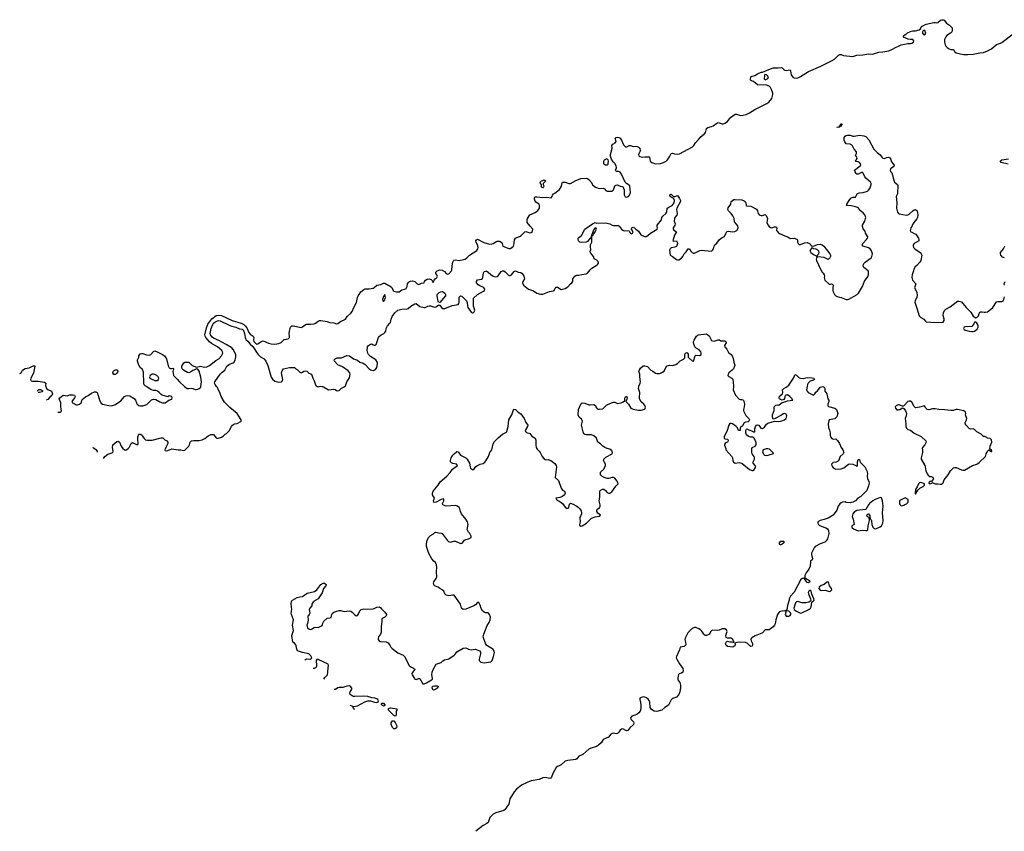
# Model space of a CAD drawing. Header units: inches. Extents: x 2106670 to 2322961, y 36024 to 224899.
# Tile 10 of 256: x 2126545 to 2141607, y 43194 to 55615. Entities that reach past the tile are written whole.
import ezdxf

# ---------------------------------------------------------------- set-up
doc = ezdxf.new("R2010")
doc.units = ezdxf.units.IN
doc.header["$MEASUREMENT"] = 0
for name, color, linetype in [('C1024', 7, 'Continuous'), ('C1025', 7, 'Continuous'), ('C1034', 7, 'Continuous'), ('C1035', 7, 'Continuous'), ('C1044', 7, 'Continuous'), ('C1045', 7, 'Continuous')]:
    doc.layers.add(name, color=color, linetype=linetype)

msp = doc.modelspace()

# ---------------------------------------------------------------- linework, layer by layer
at = {"layer": 'C1024', "color": 5}
for points, elevation in [([(2126852, 49952), (2126834, 49950), (2126810, 49932)], 40), ([(2126829, 49912), (2126830, 49912), (2126850, 49912), (2126890, 49925), (2126906, 49930), (2126866, 49950), (2126852, 49952)], 40), ([(2126943, 50000), (2126953, 49973), (2126976, 49956), (2127030, 49931), (2127039, 49919), (2127048, 49890), (2127038, 49862), (2127004, 49836), (2126978, 49802), (2126948, 49792)], 40), ([(2127131, 49606), (2127170, 49609), (2127179, 49621), (2127184, 49630), (2127173, 49690), (2127172, 49750), (2127151, 49810), (2127160, 49830), (2127210, 49867), (2127270, 49860), (2127310, 49874), (2127356, 49876), (2127382, 49870), (2127392, 49850), (2127385, 49830), (2127341, 49770), (2127351, 49750), (2127380, 49740), (2127410, 49722), (2127430, 49720), (2127459, 49730), (2127483, 49750), (2127500, 49800), (2127550, 49843), (2127590, 49862), (2127642, 49898), (2127690, 49917), (2127710, 49919), (2127730, 49910), (2127770, 49781), (2127790, 49747), (2127810, 49733), (2127910, 49708), (2127950, 49706), (2128010, 49726), (2128090, 49782), (2128150, 49846), (2128170, 49859), (2128190, 49862), (2128230, 49857), (2128295, 49815), (2128319, 49790), (2128331, 49750), (2128342, 49730), (2128366, 49710), (2128390, 49703), (2128430, 49705), (2128490, 49726), (2128563, 49797), (2128590, 49809), (2128630, 49804), (2128690, 49764), (2128729, 49751), (2128750, 49749), (2128770, 49753), (2128829, 49791), (2128874, 49806), (2128879, 49830), (2128870, 49849), (2128830, 49856), (2128810, 49842), (2128727, 49867), (2128710, 49877), (2128681, 49910), (2128654, 49930), (2128630, 49938), (2128590, 49939), (2128555, 49950), (2128490, 49998), (2128486, 50000)], 40), ([(2127828, 48901), (2127849, 48930), (2127895, 48965), (2127922, 48978), (2127970, 48991), (2127976, 49010), (2127966, 49070), (2127970, 49110), (2128030, 49157), (2128050, 49163), (2128070, 49151), (2128097, 49090), (2128124, 49050), (2128150, 49030), (2128170, 49026), (2128203, 49050), (2128218, 49070), (2128250, 49131), (2128270, 49146), (2128330, 49111), (2128350, 49111), (2128359, 49130), (2128352, 49190), (2128354, 49230), (2128370, 49271), (2128390, 49274), (2128410, 49263), (2128450, 49205), (2128470, 49186), (2128490, 49178), (2128570, 49178), (2128710, 49216), (2128736, 49216), (2128766, 49186), (2128798, 49170), (2128811, 49151), (2128810, 49128), (2128779, 49070), (2128765, 49030), (2128770, 49022), (2128790, 49019), (2128810, 49022), (2128870, 49046), (2128970, 49031), (2129010, 49031), (2129050, 49021), (2129070, 49025), (2129134, 49090), (2129144, 49110), (2129153, 49150), (2129172, 49168), (2129207, 49173), (2129290, 49173), (2129337, 49183), (2129377, 49203), (2129430, 49247), (2129470, 49266), (2129510, 49265), (2129550, 49216), (2129570, 49206), (2129630, 49225), (2129658, 49242), (2129689, 49271), (2129710, 49282), (2129750, 49325), (2129785, 49390), (2129801, 49410), (2129830, 49428), (2129870, 49437), (2129930, 49463), (2129935, 49470), (2129933, 49490), (2129870, 49587), (2129759, 49679), (2129679, 49759), (2129626, 49846), (2129607, 49910), (2129586, 49946), (2129570, 49985), (2129558, 50000)], 20), ([(2129068, 50000), (2129085, 49985), (2129109, 49969), (2129130, 49968), (2129170, 49976), (2129193, 49973), (2129230, 49957), (2129250, 49955), (2129270, 49960), (2129291, 49970), (2129314, 49990), (2129315, 50000)], 40), ([(2127664, 49065), (2127670, 49066), (2127710, 49035), (2127729, 49009), (2127731, 48998)], 20)]:
    msp.add_lwpolyline(points, dxfattribs=dict(at, elevation=elevation))
at = {"layer": 'C1025', "color": 5}
for points, elevation in [([(2129315, 50000), (2129324, 50070), (2129323, 50110), (2129316, 50144), (2129290, 50237), (2129270, 50264), (2129250, 50269), (2129211, 50250), (2129193, 50247), (2129150, 50213), (2129130, 50210), (2129110, 50215), (2129050, 50250), (2129030, 50273), (2129024, 50290), (2129026, 50310), (2129055, 50365), (2129070, 50372), (2129114, 50374), (2129130, 50373), (2129145, 50365), (2129181, 50321), (2129250, 50295), (2129310, 50311), (2129370, 50299), (2129410, 50303), (2129450, 50323), (2129543, 50397), (2129590, 50427), (2129631, 50470), (2129651, 50510), (2129648, 50530), (2129635, 50550), (2129570, 50610), (2129480, 50660), (2129446, 50686), (2129391, 50751), (2129380, 50770), (2129376, 50790), (2129402, 50898), (2129425, 50955), (2129484, 51036), (2129550, 51087), (2129590, 51094), (2129630, 51086), (2129794, 51010), (2129932, 50972), (2129972, 50952), (2130000, 50922)], 40), ([(2129558, 50000), (2129534, 50030), (2129525, 50050), (2129528, 50070), (2129610, 50190), (2129641, 50219), (2129685, 50250), (2129714, 50310), (2129757, 50343), (2129810, 50364), (2129824, 50376), (2129843, 50410), (2129853, 50450), (2129850, 50490), (2129810, 50567), (2129790, 50592), (2129706, 50646), (2129590, 50706), (2129510, 50740), (2129490, 50754), (2129463, 50790), (2129460, 50810), (2129476, 50890), (2129497, 50950), (2129511, 50970), (2129530, 50986), (2129570, 51008), (2129590, 51010), (2129610, 51006), (2129750, 50938), (2129790, 50923), (2129850, 50910), (2129906, 50886), (2129950, 50878), (2129960, 50870), (2129972, 50850), (2129985, 50810), (2129992, 50750), (2130000, 50734)], 20), ([(2128486, 50000), (2128466, 50010), (2128450, 50026), (2128442, 50050), (2128440, 50220), (2128422, 50262), (2128390, 50294), (2128365, 50330), (2128345, 50390), (2128346, 50410), (2128369, 50450), (2128369, 50470), (2128390, 50501), (2128410, 50507), (2128430, 50507), (2128486, 50486), (2128530, 50482), (2128550, 50491), (2128590, 50535), (2128610, 50546), (2128650, 50533), (2128731, 50490), (2128759, 50470), (2128790, 50423), (2128817, 50317), (2128830, 50286), (2128850, 50275), (2128870, 50275), (2128890, 50281), (2128897, 50277), (2128899, 50270), (2128886, 50230), (2128898, 50170), (2128922, 50142), (2128955, 50115), (2128990, 50070), (2129068, 50000)], 40), ([(2126545, 50201), (2126569, 50210), (2126590, 50250), (2126630, 50275), (2126690, 50285), (2126750, 50319), (2126775, 50315), (2126778, 50310), (2126756, 50204), (2126713, 50130), (2126711, 50110), (2126723, 50090), (2126743, 50083), (2126830, 50082), (2126926, 50066), (2126944, 50050), (2126939, 50010), (2126943, 50000)], 40)]:
    msp.add_lwpolyline(points, dxfattribs=dict(at, elevation=elevation))
at = {"layer": 'C1025', "color": 5, "elevation": 40}
for points in [[(2128010, 50186), (2127987, 50187), (2127970, 50212), (2127975, 50230), (2127990, 50247), (2128010, 50257), (2128030, 50257), (2128041, 50250), (2128046, 50230), (2128030, 50204)], [(2128590, 50189), (2128570, 50189), (2128541, 50170), (2128531, 50150), (2128535, 50135), (2128556, 50116), (2128610, 50091), (2128650, 50094), (2128669, 50110), (2128672, 50130), (2128664, 50150), (2128645, 50170), (2128610, 50187)]]:
    msp.add_lwpolyline(points, close=True, dxfattribs=at)
at = {"layer": 'C1034', "color": 5, "elevation": 20}
for points in [[(2130908, 45811), (2130915, 45825), (2130930, 45833), (2130991, 45829), (2131004, 45836), (2131012, 45850), (2131000, 45880), (2130970, 45911), (2130870, 45930), (2130809, 45949), (2130797, 45957), (2130783, 45983), (2130776, 46030), (2130769, 46049), (2130750, 46071), (2130723, 46090), (2130706, 46190), (2130735, 46265), (2130716, 46350), (2130736, 46430), (2130703, 46510), (2130699, 46530), (2130707, 46590), (2130696, 46670), (2130705, 46715), (2130716, 46730), (2130790, 46772), (2130830, 46783), (2130870, 46785), (2130944, 46836), (2131056, 46864), (2131091, 46890), (2131151, 46970), (2131189, 46989), (2131210, 46989), (2131235, 46970), (2131228, 46950), (2131194, 46910), (2131170, 46841), (2131110, 46751), (2131039, 46710), (2131015, 46670), (2131014, 46646), (2130982, 46610), (2130975, 46590), (2130982, 46530), (2130975, 46510), (2130961, 46499), (2130954, 46486), (2130956, 46424), (2130946, 46374), (2130935, 46350), (2130946, 46310), (2130968, 46290), (2130990, 46282), (2131010, 46288), (2131050, 46314), (2131070, 46317), (2131110, 46314), (2131163, 46337), (2131176, 46350), (2131179, 46370), (2131199, 46410), (2131250, 46458), (2131290, 46459), (2131310, 46468), (2131318, 46510), (2131329, 46531), (2131350, 46549), (2131380, 46560), (2131430, 46572), (2131451, 46571), (2131510, 46557), (2131590, 46566), (2131610, 46563), (2131633, 46550), (2131670, 46505), (2131690, 46493), (2131710, 46499), (2131721, 46510), (2131750, 46569), (2131770, 46589), (2131810, 46596), (2131870, 46593), (2131950, 46598), (2131970, 46602), (2131986, 46614), (2132010, 46622), (2132050, 46629), (2132070, 46615), (2132079, 46599), (2132129, 46550), (2132155, 46510), (2132149, 46490), (2132129, 46471), (2132089, 46451), (2132084, 46436), (2132085, 46405), (2132073, 46330), (2132077, 46243), (2132063, 46210), (2132033, 46170), (2132027, 46150), (2132030, 46128), (2132042, 46110), (2132061, 46101), (2132152, 46092), (2132180, 46080), (2132214, 46034), (2132224, 46010), (2132244, 45990), (2132330, 45925), (2132409, 45889), (2132430, 45868), (2132502, 45730), (2132529, 45710), (2132568, 45690), (2132593, 45670), (2132562, 45638), (2132544, 45610), (2132547, 45590), (2132582, 45530), (2132590, 45521), (2132610, 45516), (2132646, 45534), (2132665, 45530), (2132713, 45453), (2132730, 45449), (2132770, 45464), (2132846, 45510), (2132858, 45522), (2132861, 45530), (2132848, 45590), (2132855, 45630), (2132870, 45669), (2132916, 45750), (2132930, 45759), (2132990, 45775), (2133019, 45801), (2133044, 45816), (2133110, 45834), (2133191, 45890), (2133211, 45910), (2133230, 45939), (2133330, 45998), (2133370, 46003), (2133410, 45981), (2133450, 45972), (2133510, 45981), (2133530, 45977), (2133577, 45957), (2133593, 45933), (2133594, 45910), (2133576, 45830), (2133576, 45810), (2133587, 45790), (2133601, 45781), (2133650, 45770), (2133751, 45789), (2133774, 45806), (2133794, 45870), (2133806, 45930), (2133804, 45950), (2133790, 45975), (2133770, 45990), (2133705, 46025), (2133684, 46044), (2133671, 46070), (2133636, 46170), (2133643, 46210), (2133698, 46342), (2133726, 46390), (2133742, 46430), (2133746, 46470), (2133730, 46511), (2133710, 46535), (2133670, 46539), (2133650, 46546), (2133626, 46566), (2133605, 46605), (2133590, 46656), (2133570, 46695), (2133550, 46694), (2133519, 46661), (2133490, 46642), (2133370, 46594), (2133330, 46588), (2133305, 46610), (2133286, 46670), (2133190, 46806), (2133170, 46808), (2133110, 46800), (2133071, 46810), (2133051, 46830), (2133031, 46870), (2133010, 46891), (2132970, 46911), (2132948, 46928), (2132892, 46952), (2132881, 46970), (2132876, 46990), (2132878, 47010), (2132915, 47065), (2132925, 47090), (2132919, 47170), (2132926, 47230), (2132921, 47270), (2132906, 47306), (2132878, 47330), (2132850, 47365), (2132804, 47444), (2132770, 47550), (2132767, 47593), (2132778, 47650), (2132805, 47695), (2132830, 47722), (2132873, 47747), (2132890, 47764), (2132910, 47773), (2132950, 47761), (2132990, 47759), (2133010, 47752), (2133082, 47650), (2133107, 47627), (2133130, 47621), (2133185, 47635), (2133210, 47635), (2133290, 47599), (2133314, 47606), (2133351, 47649), (2133370, 47659), (2133411, 47669), (2133452, 47688), (2133452, 47710), (2133431, 47751), (2133412, 47770), (2133392, 47812), (2133403, 47890), (2133395, 47930), (2133370, 47970), (2133303, 48050), (2133286, 48086), (2133276, 48130), (2133267, 48150), (2133241, 48170), (2133210, 48178), (2133070, 48172), (2133026, 48186), (2133019, 48190), (2133015, 48210), (2133034, 48250), (2133035, 48270), (2133030, 48282), (2132990, 48274), (2132914, 48230), (2132885, 48225), (2132879, 48230), (2132877, 48250), (2132888, 48290), (2132861, 48341), (2132858, 48370), (2132870, 48397), (2132893, 48430), (2132947, 48490), (2132976, 48544), (2133077, 48630), (2133130, 48684), (2133166, 48734), (2133242, 48790), (2133225, 48810), (2133170, 48824), (2133153, 48833), (2133137, 48850), (2133133, 48870), (2133144, 48910), (2133170, 48949), (2133190, 48973), (2133230, 49004), (2133250, 49002), (2133290, 48950), (2133369, 48910), (2133389, 48890), (2133426, 48830), (2133434, 48770), (2133442, 48750), (2133470, 48729), (2133490, 48729), (2133524, 48776), (2133546, 48794), (2133587, 48813), (2133636, 48824), (2133659, 48841), (2133677, 48863), (2133716, 48930), (2133737, 48990), (2133767, 49033), (2133775, 49050), (2133790, 49122), (2133810, 49157), (2133865, 49215), (2133930, 49274), (2133990, 49302), (2133996, 49310), (2134015, 49390), (2134030, 49489), (2134074, 49566), (2134097, 49643), (2134106, 49654), (2134130, 49649), (2134170, 49610), (2134210, 49582), (2134260, 49510), (2134288, 49448), (2134310, 49424), (2134317, 49410), (2134315, 49390), (2134279, 49330), (2134285, 49310), (2134298, 49298), (2134350, 49281), (2134381, 49241), (2134429, 49210), (2134439, 49179), (2134438, 49110), (2134446, 49066), (2134461, 49041), (2134490, 49014), (2134508, 48990), (2134538, 48930), (2134570, 48892), (2134584, 48884), (2134610, 48880), (2134630, 48886), (2134670, 48871), (2134730, 48822), (2134753, 48790), (2134755, 48770), (2134738, 48610), (2134785, 48565), (2134830, 48443), (2134850, 48416), (2134877, 48397), (2134888, 48370), (2134878, 48342), (2134850, 48316), (2134810, 48302), (2134746, 48290), (2134758, 48270), (2134788, 48250), (2134810, 48242), (2134849, 48209), (2134890, 48154), (2134910, 48139), (2134930, 48139), (2134945, 48150), (2134958, 48202), (2134970, 48214), (2135010, 48201), (2135069, 48170), (2135090, 48156), (2135116, 48130), (2135136, 48096), (2135139, 48070), (2135137, 48050), (2135112, 47990), (2135117, 47930), (2135106, 47890), (2135114, 47874), (2135130, 47866), (2135150, 47869), (2135216, 47910), (2135290, 47987), (2135350, 48007), (2135410, 48017), (2135431, 48030), (2135390, 48062), (2135372, 48090), (2135372, 48110), (2135390, 48130), (2135414, 48146), (2135426, 48170), (2135427, 48190), (2135412, 48230), (2135409, 48250), (2135421, 48310), (2135418, 48390), (2135427, 48410), (2135461, 48430), (2135481, 48430), (2135506, 48410), (2135530, 48378), (2135550, 48367), (2135570, 48367), (2135602, 48390), (2135665, 48475), (2135701, 48510), (2135687, 48550), (2135650, 48597), (2135630, 48607), (2135610, 48607), (2135550, 48591), (2135530, 48593), (2135485, 48610), (2135452, 48630), (2135432, 48650), (2135432, 48690), (2135483, 48737), (2135505, 48790), (2135504, 48810), (2135476, 48870), (2135479, 48890), (2135510, 48920), (2135606, 48970), (2135614, 48990), (2135607, 49010), (2135590, 49036), (2135530, 49053), (2135496, 49070), (2135466, 49090), (2135430, 49126), (2135391, 49150), (2135371, 49211), (2135328, 49248), (2135290, 49263), (2135210, 49259), (2135190, 49266), (2135177, 49277), (2135165, 49305), (2135138, 49410), (2135156, 49470), (2135139, 49499), (2135103, 49530), (2135091, 49550), (2135087, 49570), (2135091, 49650), (2135127, 49730), (2135151, 49749), (2135190, 49746), (2135250, 49722), (2135270, 49719), (2135330, 49725), (2135352, 49712), (2135362, 49682), (2135380, 49660), (2135394, 49654), (2135413, 49653), (2135463, 49657), (2135524, 49716), (2135599, 49750), (2135630, 49760), (2135650, 49760), (2135690, 49739), (2135747, 49753), (2135774, 49766), (2135798, 49782), (2135802, 49790), (2135803, 49823), (2135810, 49841), (2135830, 49851), (2135838, 49830), (2135835, 49805), (2135818, 49770), (2135830, 49762), (2135856, 49730), (2135895, 49670), (2135932, 49652), (2136010, 49639), (2136050, 49638), (2136107, 49653), (2136116, 49684), (2136108, 49710), (2136093, 49730), (2136050, 49767), (2136028, 49810), (2136024, 49830), (2136031, 49911), (2136013, 49970), (2136016, 50000)], [(2131097, 50000), (2131110, 49996), (2131126, 50000)], [(2131179, 50000), (2131190, 49996), (2131270, 49951), (2131350, 49961), (2131370, 49956), (2131390, 49941), (2131410, 49936), (2131430, 49941), (2131466, 49974), (2131510, 49995), (2131516, 50000)], [(2138591, 50000), (2138581, 49950), (2138589, 49929), (2138608, 49910), (2138690, 49869), (2138710, 49888), (2138725, 49915), (2138750, 49935), (2138790, 49989), (2138810, 49997), (2138830, 49999), (2138853, 49993), (2138859, 49970), (2138861, 49930), (2138894, 49890), (2138909, 49810), (2138923, 49790), (2138924, 49770), (2138909, 49729), (2138906, 49706), (2138917, 49697), (2139015, 49670), (2139039, 49650), (2139062, 49590), (2139043, 49537), (2139025, 49515), (2139013, 49507), (2138929, 49491), (2138923, 49477), (2138914, 49430), (2138915, 49375), (2138932, 49332), (2138944, 49290), (2138944, 49250), (2138949, 49230), (2138970, 49204), (2138990, 49197), (2139030, 49198), (2139057, 49177), (2139085, 49130), (2139113, 49070), (2139139, 49030), (2139153, 48990), (2139142, 48970), (2139094, 48930), (2139070, 48865), (2139037, 48843), (2138990, 48836), (2138978, 48830), (2138962, 48810), (2138968, 48790), (2138978, 48770), (2138990, 48758), (2139030, 48738), (2139110, 48742), (2139150, 48755), (2139226, 48814), (2139242, 48818), (2139290, 48813), (2139334, 48794), (2139350, 48778), (2139362, 48790), (2139361, 48850), (2139370, 48886), (2139390, 48886), (2139401, 48841), (2139473, 48770), (2139504, 48710), (2139512, 48672), (2139509, 48630), (2139515, 48590), (2139534, 48554), (2139540, 48520), (2139530, 48481), (2139502, 48410), (2139490, 48394), (2139410, 48316), (2139367, 48293), (2139330, 48251), (2139290, 48231), (2139250, 48221), (2139190, 48227), (2139170, 48236), (2139130, 48231), (2139110, 48223), (2139090, 48207), (2139064, 48170), (2139043, 48110), (2138989, 48031), (2138914, 47986), (2138850, 47964), (2138789, 47951), (2138755, 47930), (2138754, 47910), (2138764, 47890), (2138777, 47877), (2138803, 47863), (2138878, 47838), (2138903, 47823), (2138914, 47810), (2138919, 47790), (2138921, 47750), (2138904, 47670), (2138883, 47637), (2138860, 47620), (2138790, 47593), (2138714, 47550), (2138697, 47530), (2138659, 47450), (2138657, 47430), (2138674, 47366), (2138668, 47350), (2138644, 47330), (2138639, 47250), (2138616, 47204), (2138574, 47150), (2138555, 47110), (2138558, 47078), (2138567, 47067), (2138618, 47038), (2138625, 47030), (2138633, 47010), (2138610, 46996), (2138590, 47004), (2138544, 47064), (2138530, 47066), (2138518, 47062), (2138495, 47045), (2138390, 46856), (2138335, 46790), (2138318, 46750), (2138315, 46730), (2138289, 46651), (2138278, 46582), (2138256, 46564), (2138246, 46566), (2138184, 46556), (2138168, 46552), (2138158, 46542), (2138138, 46510), (2138110, 46430), (2138103, 46370), (2138094, 46350), (2138070, 46323), (2138010, 46279), (2137950, 46275), (2137910, 46233), (2137896, 46224), (2137794, 46186), (2137743, 46157), (2137734, 46146), (2137729, 46130), (2137733, 46110), (2137754, 46070), (2137756, 46050), (2137750, 46029), (2137730, 46023), (2137712, 46030), (2137672, 46072), (2137650, 46085), (2137552, 46088), (2137516, 46084), (2137486, 46074), (2137489, 46050), (2137483, 46030), (2137455, 46010), (2137370, 46021), (2137350, 46038), (2137342, 46070), (2137350, 46089), (2137361, 46099), (2137370, 46104), (2137410, 46095), (2137435, 46095), (2137452, 46088), (2137474, 46086), (2137474, 46090), (2137462, 46102), (2137452, 46130), (2137431, 46151), (2137370, 46151), (2137350, 46162), (2137346, 46190), (2137365, 46250), (2137364, 46264), (2137357, 46277), (2137334, 46290), (2137290, 46291), (2137246, 46274), (2137212, 46268), (2137150, 46273), (2137131, 46269), (2137111, 46249), (2137096, 46210), (2137050, 46189), (2137030, 46192), (2137010, 46212), (2136979, 46259), (2136959, 46279), (2136935, 46295), (2136890, 46313), (2136870, 46315), (2136830, 46299), (2136764, 46230), (2136724, 46150), (2136719, 46130), (2136732, 46090), (2136733, 46050), (2136710, 46023), (2136650, 46010), (2136640, 45970), (2136592, 45870), (2136589, 45850), (2136597, 45830), (2136637, 45757), (2136687, 45687), (2136695, 45655), (2136690, 45630), (2136670, 45613), (2136635, 45605), (2136624, 45596), (2136612, 45548), (2136612, 45510), (2136643, 45470), (2136656, 45430), (2136656, 45396), (2136645, 45330), (2136627, 45290), (2136590, 45248), (2136530, 45224), (2136510, 45208), (2136470, 45124), (2136413, 45087), (2136370, 45049), (2136350, 45041), (2136290, 45029), (2136250, 45032), (2136210, 45059), (2136189, 45089), (2136183, 45170), (2136174, 45194), (2136158, 45218), (2136135, 45235), (2136110, 45247), (2136086, 45250), (2136050, 45243), (2136034, 45230), (2136030, 45210), (2136043, 45163), (2136046, 45130), (2136045, 45070), (2136035, 45030), (2136015, 45005), (2135990, 44988), (2135970, 44976), (2135910, 44954), (2135898, 44942), (2135891, 44930), (2135896, 44910), (2135934, 44870), (2135942, 44850), (2135933, 44830), (2135881, 44779), (2135850, 44738), (2135830, 44732), (2135770, 44761), (2135750, 44759), (2135730, 44744), (2135709, 44711), (2135690, 44692), (2135670, 44688), (2135630, 44695), (2135608, 44692), (2135590, 44680), (2135550, 44634), (2135470, 44599), (2135441, 44550), (2135397, 44510), (2135370, 44494), (2135270, 44461), (2135250, 44449), (2135157, 44370), (2135097, 44343), (2135070, 44302), (2135050, 44293), (2134930, 44278), (2134890, 44266), (2134830, 44212), (2134810, 44199), (2134773, 44187), (2134752, 44168), (2134699, 44081), (2134680, 44020), (2134670, 44007), (2134650, 44003), (2134590, 44016), (2134550, 44011), (2134490, 43985), (2134370, 43966), (2134310, 43943), (2134221, 43899), (2134143, 43837), (2134110, 43799), (2134045, 43690), (2134029, 43610), (2133997, 43570), (2133973, 43530), (2133949, 43510), (2133830, 43479), (2133786, 43454), (2133735, 43405), (2133709, 43330), (2133690, 43313), (2133636, 43284), (2133523, 43194)], [(2137462, 50000), (2137461, 49950), (2137494, 49870), (2137550, 49809), (2137570, 49803), (2137590, 49803), (2137616, 49790), (2137633, 49730), (2137629, 49690), (2137617, 49650), (2137619, 49630), (2137655, 49555), (2137701, 49510), (2137708, 49490), (2137700, 49470), (2137690, 49462), (2137650, 49456), (2137630, 49447), (2137600, 49400), (2137568, 49370), (2137566, 49330), (2137550, 49326), (2137542, 49330), (2137526, 49370), (2137503, 49390), (2137450, 49428), (2137430, 49437), (2137410, 49436), (2137393, 49407), (2137366, 49330), (2137319, 49230), (2137322, 49210), (2137330, 49198), (2137370, 49197), (2137379, 49190), (2137384, 49170), (2137370, 49151), (2137340, 49140), (2137326, 49114), (2137325, 49105), (2137348, 49050), (2137349, 49030), (2137439, 48930), (2137449, 48909), (2137453, 48870), (2137464, 48844), (2137490, 48830), (2137550, 48837), (2137590, 48826), (2137710, 48729), (2137750, 48714), (2137765, 48715), (2137777, 48723), (2137805, 48770), (2137798, 48790), (2137766, 48830), (2137767, 48850), (2137784, 48890), (2137787, 48910), (2137781, 48930), (2137751, 48970), (2137745, 48990), (2137746, 49054), (2137752, 49068), (2137794, 49090), (2137810, 49106), (2137813, 49147), (2137777, 49217), (2137765, 49225), (2137730, 49226), (2137695, 49235), (2137663, 49263), (2137651, 49290), (2137651, 49330), (2137662, 49350), (2137670, 49355), (2137699, 49339), (2137757, 49317), (2137770, 49309), (2137790, 49306), (2137791, 49351), (2137799, 49390), (2137818, 49410), (2137830, 49414), (2137850, 49409), (2137883, 49363), (2137910, 49359), (2137941, 49379), (2137970, 49425), (2137990, 49441), (2138090, 49469), (2138150, 49467), (2138190, 49473), (2138245, 49490), (2138270, 49509), (2138278, 49550), (2138276, 49570), (2138270, 49579), (2138250, 49588), (2138230, 49583), (2138190, 49555), (2138110, 49514), (2138090, 49505), (2138070, 49502), (2138062, 49530), (2138060, 49570), (2138086, 49634), (2138085, 49690), (2138110, 49717), (2138130, 49719), (2138150, 49714), (2138162, 49718), (2138210, 49754), (2138265, 49770), (2138290, 49784), (2138374, 49790), (2138362, 49802), (2138362, 49810), (2138326, 49850), (2138290, 49875), (2138269, 49871), (2138256, 49864), (2138245, 49815), (2138236, 49804), (2138210, 49791), (2138181, 49801), (2138170, 49811), (2138162, 49830), (2138170, 49854), (2138214, 49890), (2138218, 49910), (2138212, 49950), (2138232, 49970), (2138270, 49989), (2138283, 50000)], [(2140000, 49718), (2139990, 49718), (2139958, 49710), (2139938, 49690), (2139942, 49670), (2139965, 49645), (2139984, 49644), (2140000, 49648)], [(2131196, 45523), (2131211, 45550), (2131244, 45576), (2131255, 45590), (2131261, 45630), (2131262, 45698), (2131271, 45730), (2131265, 45750), (2131110, 45821), (2131090, 45822), (2131078, 45810), (2131086, 45730), (2131083, 45710), (2131070, 45695), (2131050, 45686), (2131035, 45684)], [(2131593, 45125), (2131610, 45118), (2131650, 45106), (2131710, 45116), (2131823, 45177), (2131870, 45193), (2131912, 45192), (2131975, 45170), (2132010, 45165), (2132027, 45173), (2132034, 45190), (2132024, 45210), (2132010, 45219), (2131978, 45230), (2131930, 45238), (2131870, 45257), (2131810, 45261), (2131670, 45256), (2131650, 45258), (2131630, 45267), (2131602, 45290), (2131593, 45310), (2131599, 45330), (2131623, 45357), (2131627, 45370), (2131624, 45384), (2131608, 45408), (2131590, 45418), (2131550, 45416), (2131490, 45396), (2131430, 45394), (2131410, 45387), (2131375, 45365), (2131355, 45363)], [(2131665, 45053), (2131656, 45076), (2131644, 45084), (2131634, 45084)]]:
    msp.add_lwpolyline(points, dxfattribs=at)
for points in [[(2137962, 48942), (2137946, 48946), (2137934, 48954), (2137915, 48990), (2137916, 49024), (2137922, 49038), (2137969, 49051), (2137990, 49052), (2138010, 49045), (2138065, 48990), (2138070, 48969), (2137990, 48946)], [(2139710, 48302), (2139630, 48270), (2139595, 48250), (2139543, 48210), (2139528, 48190), (2139490, 48118), (2139390, 48109), (2139350, 48101), (2139310, 48077), (2139289, 48050), (2139280, 48010), (2139294, 47970), (2139311, 47890), (2139274, 47870), (2139272, 47850), (2139280, 47840), (2139301, 47821), (2139370, 47793), (2139430, 47805), (2139490, 47795), (2139510, 47796), (2139518, 47810), (2139526, 47870), (2139546, 47950), (2139538, 47990), (2139509, 48010), (2139502, 48030), (2139510, 48042), (2139526, 48050), (2139530, 48050), (2139550, 48022), (2139557, 47977), (2139570, 47962), (2139573, 47950), (2139578, 47890), (2139597, 47850), (2139612, 47832), (2139630, 47824), (2139650, 47826), (2139709, 47851), (2139729, 47871), (2139749, 47910), (2139755, 47950), (2139745, 48070), (2139756, 48170), (2139743, 48250), (2139730, 48297)], [(2138190, 47578), (2138180, 47580), (2138168, 47588), (2138168, 47610), (2138190, 47634), (2138230, 47634), (2138234, 47630), (2138234, 47610), (2138210, 47588)], [(2138910, 47010), (2138890, 47008), (2138850, 46971), (2138805, 46955), (2138775, 46930), (2138771, 46910), (2138790, 46884), (2138810, 46878), (2138870, 46886), (2138910, 46868), (2138930, 46865), (2138950, 46869), (2138969, 46890), (2138964, 46910), (2138935, 46950), (2138924, 46990)], [(2138630, 46883), (2138615, 46870), (2138607, 46850), (2138611, 46830), (2138641, 46750), (2138645, 46730), (2138642, 46718), (2138618, 46702), (2138570, 46689), (2138509, 46689), (2138450, 46709), (2138430, 46708), (2138411, 46689), (2138390, 46626), (2138386, 46610), (2138391, 46590), (2138418, 46570), (2138490, 46531), (2138510, 46535), (2138530, 46547), (2138619, 46590), (2138643, 46610), (2138654, 46630), (2138661, 46699), (2138696, 46730), (2138695, 46750), (2138661, 46821), (2138652, 46870)], [(2138273, 46567), (2138264, 46556), (2138266, 46550), (2138256, 46510), (2138270, 46487), (2138310, 46484), (2138330, 46497), (2138339, 46510), (2138341, 46530), (2138310, 46561)], [(2132870, 45356), (2132853, 45390), (2132859, 45410), (2132870, 45417), (2132890, 45419), (2132930, 45419), (2132950, 45411), (2132941, 45390), (2132910, 45368), (2132890, 45357)], [(2132110, 45109), (2132079, 45130), (2132082, 45150), (2132090, 45156), (2132110, 45155), (2132131, 45130), (2132125, 45115)], [(2132290, 44958), (2132270, 44964), (2132201, 45030), (2132186, 45050), (2132189, 45071), (2132219, 45081), (2132312, 45070), (2132312, 45050), (2132305, 45030), (2132304, 44976), (2132298, 44962)], [(2132290, 44761), (2132270, 44764), (2132250, 44782), (2132230, 44828), (2132230, 44854), (2132250, 44882), (2132270, 44882), (2132290, 44858), (2132313, 44810), (2132310, 44778)]]:
    msp.add_lwpolyline(points, close=True, dxfattribs=at)
at = {"layer": 'C1035', "color": 5}
for points, elevation in [([(2130000, 50922), (2130020, 50900), (2130050, 50827), (2130070, 50804), (2130116, 50770), (2130125, 50750), (2130123, 50710), (2130129, 50690), (2130150, 50664), (2130170, 50649), (2130190, 50654), (2130237, 50690), (2130270, 50698), (2130350, 50663), (2130393, 50653), (2130450, 50650), (2130510, 50660), (2130544, 50676), (2130590, 50718), (2130650, 50733), (2130670, 50750), (2130674, 50770), (2130667, 50813), (2130671, 50850), (2130690, 50910), (2130710, 50927), (2130730, 50931), (2130850, 50905), (2130870, 50914), (2130910, 50947), (2130926, 50954), (2130994, 50954), (2131050, 50961), (2131071, 50969), (2131110, 51001), (2131130, 51010), (2131150, 51013), (2131250, 50995), (2131290, 50981), (2131350, 50975), (2131390, 50962), (2131410, 50964), (2131450, 50994), (2131529, 51030), (2131555, 51070), (2131610, 51121), (2131630, 51151), (2131654, 51210), (2131695, 51285), (2131710, 51362), (2131721, 51390), (2131739, 51410), (2131763, 51450), (2131810, 51488), (2131830, 51497), (2131890, 51498), (2131950, 51506), (2131970, 51516), (2132010, 51551), (2132070, 51561), (2132110, 51582), (2132130, 51582), (2132226, 51526), (2132236, 51516), (2132257, 51470), (2132270, 51461), (2132310, 51452), (2132348, 51452), (2132390, 51479), (2132438, 51490), (2132457, 51503), (2132474, 51530), (2132479, 51570), (2132489, 51590), (2132509, 51610), (2132525, 51615), (2132556, 51616), (2132589, 51609), (2132623, 51570), (2132650, 51562), (2132690, 51583), (2132730, 51587), (2132737, 51610), (2132755, 51630), (2132778, 51642), (2132810, 51648), (2132840, 51640), (2132851, 51630), (2132870, 51591), (2132887, 51630), (2132902, 51650), (2132926, 51670), (2132935, 51690), (2132926, 51710), (2132909, 51730), (2132911, 51750), (2132931, 51770), (2132970, 51785), (2133010, 51783), (2133041, 51761), (2133070, 51729), (2133090, 51719), (2133110, 51725), (2133150, 51769), (2133156, 51784), (2133160, 51850), (2133170, 51902), (2133186, 51934), (2133210, 51938), (2133270, 51930), (2133290, 51932), (2133361, 51950), (2133387, 51970), (2133427, 52013), (2133538, 52082), (2133554, 52106), (2133557, 52130), (2133553, 52153), (2133526, 52210), (2133522, 52230), (2133532, 52248), (2133550, 52254), (2133643, 52203), (2133730, 52181), (2133770, 52182), (2133790, 52189), (2133830, 52216), (2133850, 52224), (2133883, 52223), (2133911, 52210), (2133923, 52190), (2133936, 52150), (2134030, 52111), (2134050, 52112), (2134074, 52126), (2134098, 52150), (2134109, 52191), (2134107, 52207), (2134114, 52246), (2134130, 52271), (2134150, 52283), (2134190, 52295), (2134216, 52310), (2134270, 52367), (2134290, 52371), (2134350, 52353), (2134370, 52359), (2134389, 52371), (2134394, 52410), (2134353, 52453), (2134309, 52510), (2134306, 52546), (2134312, 52570), (2134351, 52629), (2134430, 52666), (2134470, 52697), (2134496, 52730), (2134499, 52770), (2134491, 52791), (2134443, 52823), (2134430, 52838), (2134419, 52870), (2134418, 52890), (2134423, 52897), (2134435, 52905), (2134454, 52906), (2134550, 52891), (2134610, 52901), (2134675, 52890), (2134689, 52910), (2134694, 52930), (2134709, 52950), (2134730, 52959), (2134804, 53016), (2134830, 53058), (2134839, 53090), (2134841, 53119), (2134850, 53130), (2134890, 53127), (2134947, 53107), (2134970, 53108), (2135050, 53156), (2135091, 53171), (2135130, 53182), (2135211, 53191), (2135230, 53185), (2135252, 53170), (2135290, 53122), (2135306, 53086), (2135351, 53051), (2135410, 53031), (2135470, 53038), (2135490, 53025), (2135510, 53002), (2135532, 52992), (2135588, 52988), (2135610, 52991), (2135627, 53013), (2135649, 53070), (2135670, 53083), (2135690, 53085), (2135730, 53065), (2135770, 53062), (2135791, 53010), (2135792, 52932), (2135805, 52905), (2135830, 52901), (2135858, 52910), (2135873, 52927), (2135889, 52970), (2135878, 53070), (2135870, 53081), (2135829, 53109), (2135809, 53129), (2135750, 53250), (2135730, 53281), (2135710, 53291), (2135673, 53293), (2135663, 53303), (2135659, 53310), (2135673, 53347), (2135670, 53377), (2135650, 53412), (2135621, 53441), (2135599, 53479), (2135584, 53524), (2135585, 53550), (2135609, 53650), (2135602, 53690), (2135616, 53710), (2135653, 53730), (2135667, 53750), (2135665, 53770), (2135655, 53790), (2135668, 53810), (2135690, 53816), (2135710, 53813), (2135730, 53801), (2135750, 53773), (2135781, 53701), (2135810, 53669), (2135833, 53667), (2135870, 53687), (2135890, 53690), (2135930, 53675), (2135970, 53679), (2135990, 53675), (2136020, 53660), (2136031, 53651), (2136037, 53610), (2136034, 53590), (2136013, 53550), (2136017, 53530), (2136030, 53521), (2136070, 53513), (2136110, 53518), (2136174, 53514), (2136179, 53510), (2136189, 53449), (2136216, 53430), (2136270, 53409), (2136350, 53415), (2136393, 53430), (2136433, 53450), (2136453, 53470), (2136486, 53514), (2136513, 53567), (2136530, 53572), (2136563, 53563), (2136610, 53557), (2136638, 53562), (2136837, 53670), (2136859, 53690), (2136883, 53730), (2136936, 53784), (2136970, 53826), (2136984, 53836), (2136990, 53852), (2137010, 53854), (2137034, 53890), (2137053, 53950), (2137070, 53967), (2137130, 53979), (2137152, 53988), (2137210, 54031), (2137230, 54041), (2137290, 54021), (2137310, 54023), (2137330, 54031), (2137370, 54056), (2137420, 54120), (2137489, 54171), (2137511, 54171), (2137570, 54148), (2137610, 54151), (2137656, 54164), (2137710, 54190), (2137790, 54238), (2137975, 54330), (2138004, 54350), (2138049, 54410), (2138065, 54470), (2138065, 54490), (2138047, 54547), (2138030, 54577), (2138010, 54598), (2137970, 54612), (2137830, 54619), (2137770, 54669), (2137739, 54679), (2137725, 54690), (2137722, 54710), (2137728, 54732), (2137737, 54743), (2137748, 54752), (2137790, 54762), (2137830, 54788), (2137890, 54811), (2137909, 54811), (2138030, 54864), (2138070, 54876), (2138110, 54879), (2138150, 54876), (2138201, 54881), (2138210, 54878), (2138236, 54850), (2138250, 54842), (2138270, 54838), (2138330, 54845), (2138337, 54830), (2138348, 54770), (2138370, 54736), (2138390, 54724), (2138430, 54722), (2138450, 54726), (2138490, 54746), (2138610, 54821), (2138799, 54901), (2138890, 54950), (2138972, 54988), (2139008, 55012), (2139070, 55071), (2139090, 55083), (2139110, 55081), (2139147, 55067), (2139289, 55051), (2139350, 55073), (2139443, 55077), (2139530, 55090), (2139591, 55089), (2139690, 55117), (2139750, 55122), (2139841, 55139), (2139898, 55162), (2139930, 55183), (2140000, 55216)], 40), ([(2131516, 50000), (2131529, 50011), (2131549, 50070), (2131590, 50135), (2131601, 50190), (2131597, 50210), (2131570, 50239), (2131481, 50301), (2131410, 50332), (2131359, 50390), (2131355, 50410), (2131373, 50427), (2131402, 50438), (2131470, 50442), (2131550, 50473), (2131590, 50471), (2131650, 50423), (2131710, 50405), (2131750, 50375), (2131798, 50358), (2131830, 50339), (2131889, 50269), (2131910, 50254), (2131950, 50246), (2131970, 50250), (2131990, 50263), (2132010, 50290), (2132018, 50350), (2132016, 50370), (2131991, 50411), (2131910, 50459), (2131879, 50490), (2131869, 50510), (2131859, 50550), (2131865, 50610), (2131882, 50630), (2131910, 50651), (2131930, 50655), (2131950, 50637), (2131970, 50634), (2131990, 50635), (2131997, 50643), (2132033, 50750), (2132050, 50771), (2132075, 50790), (2132115, 50810), (2132133, 50827), (2132144, 50850), (2132149, 50890), (2132169, 50930), (2132209, 50970), (2132217, 50983), (2132227, 51030), (2132243, 51070), (2132286, 51130), (2132330, 51168), (2132390, 51186), (2132470, 51189), (2132490, 51195), (2132530, 51233), (2132590, 51268), (2132610, 51270), (2132667, 51227), (2132730, 51208), (2132750, 51208), (2132790, 51230), (2132810, 51234), (2132830, 51235), (2132890, 51217), (2132910, 51218), (2132954, 51246), (2132970, 51244), (2133010, 51197), (2133030, 51193), (2133050, 51197), (2133159, 51241), (2133250, 51257), (2133263, 51270), (2133269, 51290), (2133269, 51370), (2133290, 51389), (2133310, 51383), (2133378, 51310), (2133388, 51288), (2133394, 51230), (2133401, 51210), (2133450, 51137), (2133470, 51128), (2133481, 51130), (2133498, 51142), (2133504, 51156), (2133505, 51170), (2133488, 51230), (2133485, 51330), (2133489, 51351), (2133550, 51407), (2133641, 51459), (2133655, 51470), (2133659, 51490), (2133645, 51510), (2133630, 51521), (2133582, 51542), (2133559, 51558), (2133535, 51590), (2133532, 51610), (2133546, 51634), (2133610, 51644), (2133625, 51655), (2133632, 51670), (2133639, 51741), (2133650, 51759), (2133670, 51768), (2133690, 51764), (2133710, 51751), (2133750, 51714), (2133788, 51688), (2133830, 51680), (2133850, 51686), (2133864, 51696), (2133910, 51759), (2133930, 51772), (2133950, 51770), (2133970, 51758), (2134010, 51713), (2134030, 51699), (2134050, 51698), (2134070, 51712), (2134110, 51761), (2134130, 51771), (2134172, 51752), (2134210, 51744), (2134234, 51730), (2134256, 51690), (2134268, 51650), (2134242, 51610), (2134237, 51590), (2134252, 51552), (2134330, 51490), (2134405, 51465), (2134456, 51430), (2134510, 51412), (2134550, 51413), (2134650, 51454), (2134710, 51463), (2134719, 51470), (2134736, 51504), (2134750, 51521), (2134770, 51521), (2134830, 51488), (2134851, 51489), (2134890, 51503), (2134932, 51528), (2134969, 51570), (2134992, 51588), (2135005, 51610), (2135009, 51650), (2135035, 51690), (2135050, 51699), (2135070, 51703), (2135097, 51703), (2135145, 51715), (2135210, 51723), (2135230, 51736), (2135270, 51785), (2135298, 51810), (2135379, 51861), (2135389, 51871), (2135399, 51890), (2135394, 51914), (2135386, 51926), (2135376, 51936), (2135335, 51955), (2135322, 51990), (2135280, 52040), (2135268, 52070), (2135282, 52090), (2135276, 52150), (2135279, 52170), (2135298, 52210), (2135295, 52305), (2135310, 52311), (2135324, 52336), (2135330, 52339), (2135350, 52366), (2135368, 52410), (2135366, 52426), (2135350, 52428), (2135330, 52402), (2135310, 52368), (2135297, 52323), (2135290, 52318), (2135283, 52277), (2135270, 52269), (2135230, 52219), (2135210, 52212), (2135133, 52207), (2135112, 52212), (2135093, 52230), (2135087, 52250), (2135087, 52270), (2135097, 52283), (2135137, 52310), (2135192, 52408), (2135309, 52490), (2135349, 52511), (2135370, 52501), (2135510, 52506), (2135570, 52490), (2135609, 52469), (2135630, 52464), (2135703, 52463), (2135721, 52450), (2135750, 52411), (2135770, 52396), (2135790, 52385), (2135810, 52391), (2135865, 52385), (2135875, 52375), (2135886, 52346), (2135910, 52339), (2135921, 52350), (2135929, 52370), (2135902, 52410), (2135910, 52431), (2135930, 52439), (2135950, 52431), (2135968, 52408), (2136010, 52376), (2136044, 52330), (2136066, 52310), (2136110, 52296), (2136130, 52298), (2136152, 52310), (2136194, 52346), (2136297, 52410), (2136302, 52430), (2136295, 52450), (2136297, 52470), (2136365, 52550), (2136369, 52590), (2136385, 52610), (2136430, 52648), (2136446, 52670), (2136449, 52731), (2136473, 52747), (2136524, 52770), (2136558, 52810), (2136564, 52850), (2136553, 52873), (2136543, 52883), (2136510, 52897), (2136497, 52910), (2136490, 52928), (2136490, 52932), (2136510, 52943), (2136537, 52917), (2136550, 52911), (2136570, 52911), (2136590, 52921), (2136610, 52925), (2136639, 52879), (2136651, 52850), (2136651, 52830), (2136597, 52730), (2136594, 52710), (2136602, 52650), (2136595, 52625), (2136569, 52590), (2136560, 52570), (2136558, 52530), (2136570, 52490), (2136569, 52470), (2136542, 52430), (2136539, 52410), (2136552, 52392), (2136591, 52370), (2136561, 52319), (2136534, 52230), (2136550, 52227), (2136590, 52230), (2136603, 52210), (2136608, 52190), (2136605, 52175), (2136590, 52145), (2136568, 52132), (2136510, 52121), (2136494, 52110), (2136484, 52090), (2136494, 52010), (2136530, 51992), (2136590, 51946), (2136610, 51938), (2136630, 51941), (2136670, 51967), (2136689, 51990), (2136709, 52030), (2136739, 52062), (2136770, 52106), (2136790, 52106), (2136811, 52070), (2136830, 52051), (2136850, 52043), (2136870, 52043), (2136950, 52083), (2136970, 52087), (2137130, 52073), (2137150, 52091), (2137159, 52110), (2137169, 52150), (2137181, 52170), (2137207, 52193), (2137251, 52249), (2137290, 52279), (2137325, 52295), (2137358, 52362), (2137369, 52371), (2137390, 52376), (2137450, 52368), (2137487, 52373), (2137515, 52390), (2137535, 52425), (2137530, 52458), (2137480, 52520), (2137472, 52570), (2137454, 52614), (2137430, 52647), (2137388, 52688), (2137378, 52710), (2137384, 52736), (2137421, 52790), (2137429, 52830), (2137450, 52850), (2137470, 52861), (2137490, 52863), (2137590, 52857), (2137630, 52842), (2137644, 52830), (2137654, 52814), (2137659, 52770), (2137664, 52764), (2137730, 52759), (2137815, 52715), (2137832, 52692), (2137841, 52650), (2137856, 52630), (2137890, 52616), (2137910, 52617), (2137950, 52631), (2137961, 52621), (2137981, 52590), (2137983, 52570), (2137974, 52510), (2137990, 52476), (2138010, 52451), (2138030, 52435), (2138050, 52431), (2138090, 52444), (2138110, 52444), (2138119, 52439), (2138127, 52430), (2138124, 52390), (2138130, 52378), (2138153, 52353), (2138170, 52342), (2138250, 52307), (2138294, 52294), (2138330, 52265), (2138390, 52271), (2138434, 52254), (2138445, 52245), (2138443, 52210), (2138451, 52190), (2138470, 52176), (2138490, 52176), (2138550, 52201), (2138590, 52205), (2138625, 52190), (2138645, 52170), (2138652, 52152), (2138690, 52151), (2138750, 52173), (2138790, 52177), (2138821, 52170), (2138847, 52150), (2138937, 52030), (2138947, 52010), (2138946, 51990), (2138939, 51970), (2138910, 51945), (2138850, 51975), (2138752, 51988), (2138732, 51970), (2138731, 51950), (2138735, 51930), (2138797, 51797), (2138822, 51750), (2138837, 51737), (2138852, 51712), (2138858, 51690), (2138851, 51670), (2138861, 51630), (2138930, 51567), (2138950, 51565), (2138970, 51572), (2138984, 51564), (2138991, 51549), (2138986, 51510), (2138986, 51470), (2138991, 51450), (2139010, 51411), (2139031, 51390), (2139050, 51379), (2139110, 51365), (2139190, 51333), (2139210, 51331), (2139230, 51336), (2139354, 51410), (2139377, 51430), (2139438, 51530), (2139468, 51612), (2139522, 51690), (2139530, 51714), (2139530, 51755), (2139523, 51770), (2139460, 51820), (2139450, 51850), (2139452, 51870), (2139457, 51883), (2139476, 51904), (2139569, 51970), (2139579, 51990), (2139589, 52030), (2139577, 52077), (2139555, 52110), (2139530, 52125), (2139450, 52149), (2139435, 52170), (2139444, 52190), (2139499, 52250), (2139512, 52270), (2139517, 52290), (2139484, 52350), (2139479, 52379), (2139450, 52415), (2139438, 52450), (2139438, 52470), (2139472, 52530), (2139484, 52570), (2139487, 52590), (2139475, 52630), (2139450, 52661), (2139409, 52690), (2139379, 52730), (2139362, 52742), (2139332, 52752), (2139270, 52765), (2139186, 52770), (2139198, 52782), (2139198, 52790), (2139232, 52850), (2139258, 52882), (2139290, 52897), (2139330, 52898), (2139357, 52950), (2139378, 52962), (2139390, 52966), (2139450, 52969), (2139513, 52990), (2139530, 53004), (2139549, 53030), (2139572, 53090), (2139569, 53110), (2139559, 53130), (2139489, 53190), (2139473, 53210), (2139450, 53268), (2139438, 53278), (2139430, 53282), (2139372, 53250), (2139350, 53249), (2139339, 53259), (2139326, 53286), (2139315, 53310), (2139403, 53377), (2139411, 53390), (2139407, 53410), (2139390, 53430), (2139370, 53441), (2139343, 53443), (2139329, 53449), (2139354, 53490), (2139349, 53510), (2139329, 53530), (2139345, 53570), (2139345, 53590), (2139311, 53631), (2139286, 53686), (2139270, 53701), (2139250, 53710), (2139190, 53716), (2139165, 53745), (2139157, 53770), (2139159, 53810), (2139170, 53830), (2139190, 53844), (2139210, 53850), (2139250, 53848), (2139290, 53833), (2139310, 53830), (2139392, 53848), (2139459, 53839), (2139490, 53828), (2139537, 53777), (2139613, 53633), (2139662, 53582), (2139710, 53545), (2139733, 53510), (2139750, 53497), (2139770, 53490), (2139786, 53494), (2139810, 53507), (2139830, 53511), (2139859, 53499), (2139866, 53486), (2139880, 53440), (2139922, 53390), (2139918, 53370), (2139867, 53330), (2139863, 53310), (2139868, 53290), (2139884, 53270), (2139899, 53239), (2139907, 53190), (2139929, 53129), (2139975, 53095), (2139980, 53080), (2139973, 52950), (2139951, 52909), (2139961, 52810), (2139956, 52730), (2139971, 52670), (2139990, 52648), (2140000, 52646)], 20), ([(2136016, 50000), (2136016, 50004), (2136039, 50050), (2136043, 50070), (2136031, 50150), (2136031, 50190), (2136018, 50230), (2136020, 50240), (2136024, 50256), (2136040, 50280), (2136084, 50316), (2136110, 50318), (2136150, 50309), (2136202, 50250), (2136230, 50237), (2136270, 50207), (2136290, 50199), (2136330, 50201), (2136350, 50206), (2136380, 50220), (2136402, 50238), (2136430, 50294), (2136450, 50315), (2136470, 50325), (2136487, 50327), (2136530, 50322), (2136580, 50340), (2136610, 50355), (2136650, 50395), (2136700, 50420), (2136712, 50430), (2136718, 50442), (2136719, 50490), (2136730, 50511), (2136750, 50520), (2136762, 50510), (2136770, 50494), (2136772, 50452), (2136779, 50439), (2136830, 50393), (2136850, 50389), (2136876, 50470), (2136890, 50480), (2136950, 50474), (2136968, 50492), (2136971, 50510), (2136966, 50530), (2136941, 50562), (2136891, 50590), (2136873, 50610), (2136853, 50670), (2136854, 50690), (2136863, 50710), (2136897, 50770), (2136925, 50790), (2137050, 50806), (2137074, 50794), (2137094, 50774), (2137110, 50736), (2137130, 50707), (2137170, 50697), (2137230, 50717), (2137250, 50713), (2137270, 50699), (2137330, 50699), (2137349, 50690), (2137353, 50670), (2137329, 50630), (2137333, 50610), (2137364, 50570), (2137390, 50522), (2137430, 50489), (2137444, 50470), (2137461, 50430), (2137469, 50371), (2137483, 50330), (2137482, 50310), (2137464, 50270), (2137446, 50250), (2137393, 50210), (2137383, 50190), (2137379, 50170), (2137393, 50153), (2137439, 50130), (2137452, 50112), (2137463, 50010), (2137462, 50000)], 20), ([(2130000, 50734), (2130010, 50715), (2130035, 50695), (2130070, 50650), (2130110, 50614), (2130190, 50496), (2130230, 50457), (2130285, 50425), (2130311, 50391), (2130343, 50323), (2130390, 50144), (2130410, 50115), (2130450, 50082), (2130510, 50065), (2130549, 50071), (2130559, 50081), (2130569, 50110), (2130549, 50211), (2130559, 50241), (2130582, 50270), (2130670, 50291), (2130750, 50291), (2130771, 50271), (2130790, 50262), (2130830, 50222), (2130850, 50211), (2130870, 50218), (2130890, 50235), (2130910, 50241), (2130935, 50235), (2130970, 50203), (2131011, 50191), (2131031, 50130), (2131051, 50090), (2131063, 50043), (2131075, 50015), (2131090, 50002), (2131097, 50000)], 20), ([(2138283, 50000), (2138310, 50024), (2138380, 50130), (2138395, 50165), (2138410, 50184), (2138430, 50177), (2138470, 50134), (2138488, 50130), (2138530, 50126), (2138590, 50140), (2138670, 50136), (2138693, 50130), (2138701, 50110), (2138690, 50096), (2138639, 50081), (2138607, 50050), (2138597, 50030), (2138591, 50000)], 20), ([(2131126, 50000), (2131150, 50006), (2131170, 50003), (2131179, 50000)], 20)]:
    msp.add_lwpolyline(points, dxfattribs=dict(at, elevation=elevation))
for points, elevation in [([(2137945, 54775), (2137938, 54762), (2137931, 54710), (2137950, 54696), (2137970, 54702), (2137990, 54717), (2137998, 54730), (2137992, 54750), (2137970, 54769)], 40), ([(2139050, 53966), (2139046, 53970), (2139086, 53974), (2139088, 53990), (2139102, 53998), (2139102, 54010), (2139110, 54022), (2139120, 54020), (2139122, 54010), (2139110, 53986), (2139098, 53982), (2139090, 53968)], 20), ([(2135530, 53388), (2135506, 53390), (2135490, 53398), (2135482, 53410), (2135482, 53450), (2135489, 53470), (2135530, 53492), (2135541, 53470), (2135545, 53450), (2135544, 53416), (2135540, 53400)], 40), ([(2134550, 53042), (2134528, 53050), (2134527, 53087), (2134510, 53106), (2134508, 53130), (2134529, 53151), (2134550, 53152), (2134570, 53162), (2134592, 53150), (2134553, 53107), (2134552, 53090), (2134562, 53070), (2134558, 53050)], 40), ([(2138670, 52126), (2138650, 52109), (2138639, 52090), (2138636, 52070), (2138645, 52050), (2138690, 52019), (2138730, 52002), (2138738, 52002), (2138769, 52030), (2138774, 52050), (2138769, 52070), (2138750, 52094), (2138730, 52104), (2138686, 52110)], 20), ([(2132130, 51408), (2132110, 51378), (2132095, 51330), (2132098, 51310), (2132110, 51303), (2132130, 51325), (2132137, 51350), (2132139, 51370)], 40), ([(2132970, 51289), (2132954, 51294), (2132947, 51307), (2132929, 51390), (2132933, 51410), (2132962, 51438), (2132988, 51452), (2133010, 51454), (2133030, 51447), (2133051, 51430), (2133060, 51410), (2133057, 51390), (2133030, 51352)], 20)]:
    msp.add_lwpolyline(points, close=True, dxfattribs=dict(at, elevation=elevation))
at = {"layer": 'C1044', "color": 5, "elevation": 20}
msp.add_lwpolyline([(2140000, 49648), (2140010, 49651), (2140050, 49674), (2140070, 49665), (2140095, 49630), (2140111, 49589), (2140107, 49550), (2140091, 49510), (2140103, 49430), (2140099, 49410), (2140101, 49390), (2140110, 49365), (2140130, 49345), (2140170, 49331), (2140228, 49288), (2140335, 49235), (2140405, 49170), (2140411, 49150), (2140391, 49109), (2140358, 49070), (2140351, 49050), (2140356, 49030), (2140356, 48990), (2140336, 48910), (2140336, 48890), (2140391, 48790), (2140397, 48770), (2140405, 48710), (2140426, 48666), (2140443, 48643), (2140470, 48625), (2140490, 48622), (2140512, 48612), (2140520, 48600), (2140522, 48590), (2140510, 48566), (2140494, 48546), (2140470, 48546), (2140454, 48530), (2140458, 48518), (2140470, 48514), (2140496, 48524), (2140510, 48534), (2140550, 48512), (2140588, 48512), (2140625, 48505), (2140650, 48508), (2140674, 48526), (2140688, 48572), (2140750, 48650), (2140785, 48710), (2140830, 48754), (2140850, 48761), (2140870, 48760), (2140950, 48726), (2140970, 48721), (2140997, 48723), (2141118, 48790), (2141189, 48811), (2141224, 48836), (2141318, 48930), (2141330, 48972), (2141345, 48995), (2141350, 49012), (2141370, 49034), (2141404, 49004), (2141415, 49005), (2141418, 49010), (2141410, 49026), (2141386, 49046), (2141393, 49090), (2141415, 49150), (2141410, 49186), (2141390, 49206), (2141350, 49208), (2141340, 49220), (2141310, 49238), (2141290, 49238), (2141255, 49270), (2141188, 49308), (2141150, 49342), (2141130, 49352), (2141090, 49349), (2141070, 49358), (2141022, 49410), (2141009, 49430), (2141009, 49450), (2141029, 49490), (2141034, 49510), (2141014, 49570), (2141017, 49590), (2141013, 49610), (2140988, 49630), (2140889, 49649), (2140869, 49649), (2140824, 49636), (2140790, 49634), (2140737, 49637), (2140690, 49646), (2140607, 49647), (2140550, 49659), (2140510, 49659), (2140450, 49643), (2140429, 49649), (2140407, 49667), (2140387, 49707), (2140310, 49684), (2140250, 49675), (2140230, 49695), (2140190, 49762), (2140170, 49778), (2140150, 49778), (2140130, 49769), (2140070, 49706), (2140060, 49700), (2140050, 49698), (2140010, 49717), (2140000, 49718)], dxfattribs=at)
for points in [[(2140330, 48534), (2140310, 48528), (2140292, 48510), (2140276, 48464), (2140250, 48426), (2140242, 48370), (2140250, 48354), (2140283, 48417), (2140315, 48445), (2140366, 48470), (2140386, 48490), (2140386, 48510)], [(2140090, 48295), (2140010, 48258), (2140006, 48250), (2140002, 48210), (2140010, 48194), (2140030, 48174), (2140070, 48185), (2140084, 48196), (2140110, 48205), (2140134, 48230), (2140134, 48274)]]:
    msp.add_lwpolyline(points, close=True, dxfattribs=at)
at = {"layer": 'C1045', "color": 5}
for points, elevation in [([(2140000, 55216), (2140030, 55231), (2140129, 55251), (2140170, 55248), (2140190, 55254), (2140216, 55270), (2140221, 55290), (2140210, 55309), (2140190, 55312), (2140170, 55309), (2140137, 55317), (2140067, 55347), (2140066, 55370), (2140088, 55390), (2140110, 55398), (2140126, 55414), (2140170, 55436), (2140210, 55445), (2140250, 55445), (2140303, 55457), (2140323, 55477), (2140338, 55510), (2140410, 55544), (2140531, 55571), (2140551, 55571), (2140570, 55565), (2140590, 55571), (2140630, 55606), (2140650, 55615), (2140670, 55615), (2140687, 55607), (2140723, 55563), (2140771, 55530), (2140811, 55490), (2140811, 55450), (2140805, 55430), (2140785, 55410), (2140728, 55372), (2140711, 55350), (2140694, 55310), (2140693, 55270), (2140702, 55230), (2140714, 55210), (2140734, 55190), (2140763, 55170), (2140790, 55158), (2140830, 55157), (2140846, 55130), (2140870, 55110), (2140938, 55090), (2140990, 55081), (2141050, 55080), (2141130, 55088), (2141230, 55108), (2141290, 55112), (2141350, 55136), (2141410, 55170), (2141486, 55234), (2141550, 55254), (2141570, 55265), (2141750, 55403)], 40), ([(2141664, 53404), (2141558, 53430), (2141544, 53450), (2141570, 53471), (2141670, 53484)], 20), ([(2140000, 52646), (2140110, 52624), (2140130, 52628), (2140150, 52640), (2140208, 52692), (2140230, 52704), (2140250, 52708), (2140274, 52690), (2140282, 52630), (2140280, 52590), (2140271, 52569), (2140221, 52510), (2140195, 52470), (2140191, 52450), (2140177, 52430), (2140165, 52390), (2140177, 52370), (2140190, 52361), (2140230, 52345), (2140251, 52331), (2140293, 52270), (2140301, 52250), (2140298, 52230), (2140230, 52189), (2140211, 52170), (2140211, 52150), (2140219, 52130), (2140238, 52110), (2140322, 52050), (2140336, 52030), (2140343, 52010), (2140329, 51931), (2140317, 51903), (2140270, 51854), (2140245, 51835), (2140224, 51796), (2140219, 51770), (2140196, 51710), (2140191, 51670), (2140201, 51630), (2140252, 51570), (2140231, 51510), (2140267, 51447), (2140274, 51394), (2140271, 51370), (2140241, 51310), (2140236, 51290), (2140270, 51202), (2140304, 51084), (2140330, 51055), (2140378, 51030), (2140400, 51000), (2140411, 50991), (2140484, 50984), (2140650, 50979), (2140670, 50987), (2140689, 51010), (2140689, 51030), (2140672, 51090), (2140677, 51130), (2140694, 51166), (2140714, 51186), (2140778, 51222), (2140870, 51293), (2140890, 51305), (2140910, 51308), (2140950, 51295), (2140973, 51273), (2141021, 51210), (2141097, 51137), (2141130, 51078), (2141170, 51052), (2141190, 51062), (2141210, 51082), (2141222, 51118), (2141240, 51140), (2141250, 51145), (2141270, 51145), (2141297, 51137), (2141317, 51137), (2141350, 51146), (2141370, 51159), (2141430, 51211), (2141490, 51296), (2141510, 51303), (2141570, 51301), (2141589, 51311), (2141599, 51330), (2141609, 51371)], 20), ([(2141609, 51969), (2141580, 51980), (2141555, 52010), (2141549, 52030), (2141549, 52051), (2141596, 52110), (2141614, 52150)], 20), ([(2141609, 51550), (2141605, 51570), (2141621, 51610)], 20)]:
    msp.add_lwpolyline(points, dxfattribs=dict(at, elevation=elevation))
for points, elevation in [([(2140390, 55449), (2140370, 55449), (2140360, 55440), (2140356, 55430), (2140358, 55410), (2140372, 55390), (2140390, 55385), (2140409, 55410)], 40), ([(2141170, 50986), (2141150, 50986), (2141142, 50958), (2141110, 50918), (2141050, 50915), (2141030, 50919), (2140994, 50910), (2140982, 50890), (2140994, 50870), (2141068, 50848), (2141110, 50841), (2141130, 50841), (2141150, 50848), (2141190, 50881), (2141208, 50910), (2141208, 50930), (2141196, 50956), (2141182, 50982)], 20)]:
    msp.add_lwpolyline(points, close=True, dxfattribs=dict(at, elevation=elevation))

doc.saveas('drawing.dxf')
